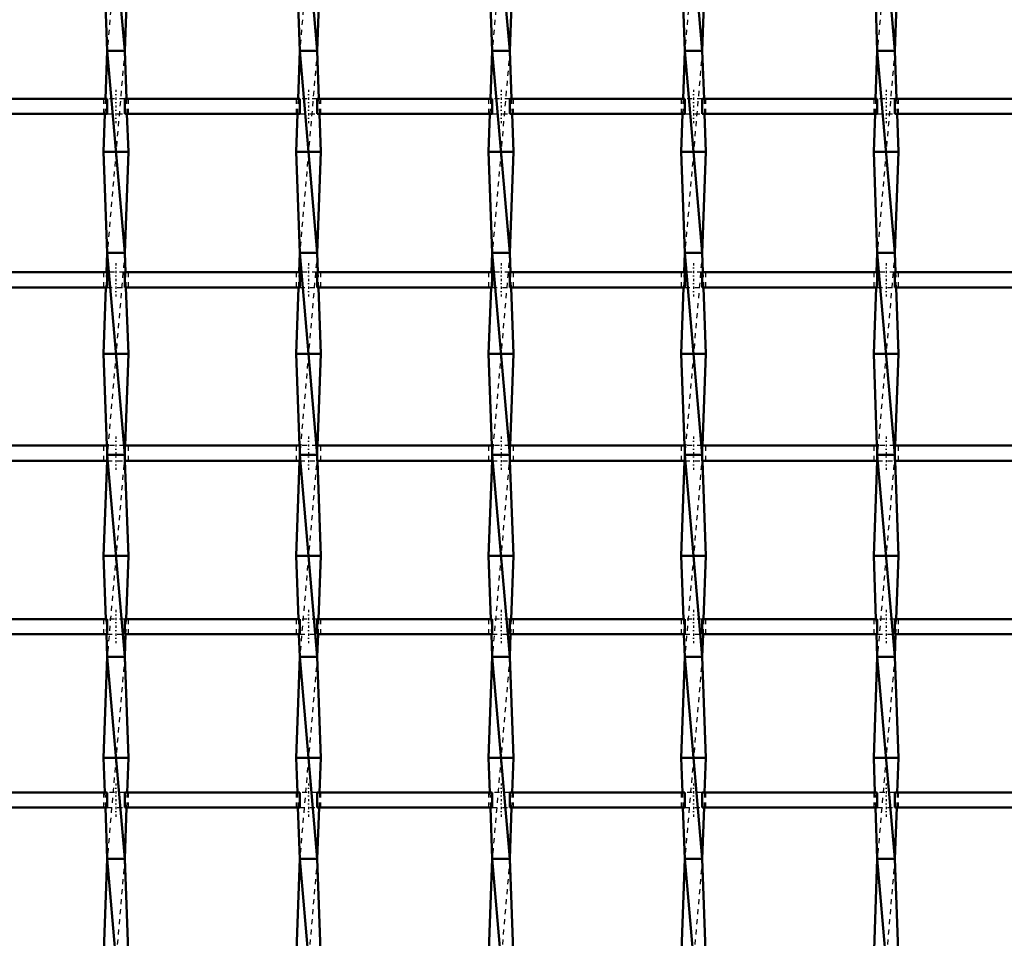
# Model space of a CAD drawing. Header units: millimetres. Extents: x -1015 to 657, y -500 to 954.
# Tile 17 of 30: x -191 to 4, y 41 to 223. Entities that reach past the tile are written whole.
import ezdxf

# ---------------------------------------------------------------- set-up
doc = ezdxf.new("R2010")
doc.units = ezdxf.units.MM
doc.linetypes.add('Center', pattern=[1.5, 0.45, -0.5, 0.05, -0.5])
doc.linetypes.add('Dashed', pattern=[2, 1, -1])
for name, color, linetype, lineweight in [('AM_0', 7, 'Continuous', 50), ('AM_7', 7, 'Center', 25), ('AM_9', 6, 'Dashed', 25)]:
    doc.layers.add(name, color=color, linetype=linetype, lineweight=lineweight)

# ---------------------------------------------------------------- blocks, each defined once
blk = doc.blocks.new('14_4iwjyhk7w29tj7vw6nx54suwa________0_in_LSSP33034383111200100035010_4')
at = {"layer": 'AM_0'}
for p, q in [((-173.18, 257), (-169.72, 217)), ((-173.9, 237), (-173.18, 217)), ((-169, 237), (-169.72, 217)), ((-173.18, 217), (-173.52, 207.48)), ((-173.18, 217), (-169.72, 177)), ((-169.72, 217), (-173.18, 217)), ((-169.72, 217), (-169.38, 207.48)), ((-173.63, 204.48), (-173.9, 197)), ((-169.27, 204.48), (-169, 197)), ((-173.9, 197), (-173.18, 177)), ((-169, 197), (-173.9, 197)), ((-169, 197), (-169.72, 177)), ((-173.18, 177), (-173.32, 173.15)), ((-169.72, 177), (-173.18, 177)), ((-173.18, 177), (-169.72, 137)), ((-169.72, 177), (-169.58, 173.15)), ((-173.43, 170.15), (-173.9, 157)), ((-169.47, 170.15), (-169, 157)), ((-169, 157), (-173.9, 157)), ((-173.9, 157), (-173.25, 138.82)), ((-169, 157), (-169.65, 138.82)), ((-169.72, 137), (-173.18, 137)), ((-173.18, 137), (-169.72, 97)), ((-173.22, 135.82), (-173.9, 117)), ((-169.68, 135.82), (-169, 117)), ((-169, 117), (-173.9, 117)), ((-173.9, 117), (-173.45, 104.49)), ((-169, 117), (-169.45, 104.49)), ((-173.34, 101.49), (-173.18, 97)), ((-169.56, 101.49), (-169.72, 97)), ((-173.18, 97), (-173.9, 77)), ((-173.18, 97), (-169.72, 57)), ((-169.72, 97), (-173.18, 97)), ((-169.72, 97), (-169, 77)), ((-169, 77), (-173.9, 77)), ((-173.9, 77), (-173.65, 70.16)), ((-169, 77), (-169.25, 70.16)), ((-173.55, 67.16), (-173.18, 57)), ((-169.35, 67.16), (-169.72, 57)), ((-173.18, 57), (-173.9, 37)), ((-173.18, 57), (-169.72, 17)), ((-169.72, 57), (-173.18, 57)), ((-169.72, 57), (-169, 37))]:
    blk.add_line(p, q, dxfattribs=at)
at = {"layer": 'AM_9'}
for p, q in [((-169.72, 257), (-173.18, 217)), ((-169.72, 217), (-173.18, 177)), ((-173.52, 207.48), (-173.63, 204.48)), ((-169.38, 207.48), (-169.27, 204.48)), ((-169.72, 177), (-173.18, 137)), ((-173.32, 173.15), (-173.43, 170.15)), ((-169.58, 173.15), (-169.47, 170.15)), ((-173.25, 138.82), (-173.18, 137)), ((-169.65, 138.82), (-169.72, 137)), ((-173.18, 137), (-173.22, 135.82)), ((-169.72, 137), (-173.18, 97)), ((-169.72, 137), (-169.68, 135.82)), ((-173.45, 104.49), (-173.34, 101.49)), ((-169.45, 104.49), (-169.56, 101.49)), ((-169.72, 97), (-173.18, 57)), ((-173.65, 70.16), (-173.55, 67.16)), ((-169.25, 70.16), (-169.35, 67.16)), ((-169.72, 57), (-173.18, 17))]:
    blk.add_line(p, q, dxfattribs=at)
blk = doc.blocks.new('15_zv98bbia5ed8julm2j920gfld________0_in_LSSP33034383111200100035010_4')
at = {"layer": 'AM_0'}
for p, q in [((-135.08, 257), (-131.62, 217)), ((-135.8, 237), (-135.08, 217)), ((-130.9, 237), (-131.62, 217)), ((-135.08, 217), (-135.42, 207.48)), ((-135.08, 217), (-131.62, 177)), ((-131.62, 217), (-135.08, 217)), ((-131.62, 217), (-131.28, 207.48)), ((-135.53, 204.48), (-135.8, 197)), ((-131.17, 204.48), (-130.9, 197)), ((-135.8, 197), (-135.08, 177)), ((-130.9, 197), (-135.8, 197)), ((-130.9, 197), (-131.62, 177)), ((-135.08, 177), (-135.22, 173.15)), ((-131.62, 177), (-135.08, 177)), ((-135.08, 177), (-131.62, 137)), ((-131.62, 177), (-131.48, 173.15)), ((-135.33, 170.15), (-135.8, 157)), ((-131.37, 170.15), (-130.9, 157)), ((-130.9, 157), (-135.8, 157)), ((-135.8, 157), (-135.15, 138.82)), ((-130.9, 157), (-131.55, 138.82)), ((-131.62, 137), (-135.08, 137)), ((-135.08, 137), (-131.62, 97)), ((-135.12, 135.82), (-135.8, 117)), ((-131.58, 135.82), (-130.9, 117)), ((-130.9, 117), (-135.8, 117)), ((-135.8, 117), (-135.35, 104.49)), ((-130.9, 117), (-131.35, 104.49)), ((-135.24, 101.49), (-135.08, 97)), ((-131.46, 101.49), (-131.62, 97)), ((-135.08, 97), (-135.8, 77)), ((-135.08, 97), (-131.62, 57)), ((-131.62, 97), (-135.08, 97)), ((-131.62, 97), (-130.9, 77)), ((-135.8, 77), (-135.55, 70.16)), ((-130.9, 77), (-135.8, 77)), ((-130.9, 77), (-131.15, 70.16)), ((-135.45, 67.16), (-135.08, 57)), ((-131.25, 67.16), (-131.62, 57)), ((-135.08, 57), (-135.8, 37)), ((-135.08, 57), (-131.62, 17)), ((-131.62, 57), (-135.08, 57)), ((-131.62, 57), (-130.9, 37))]:
    blk.add_line(p, q, dxfattribs=at)
at = {"layer": 'AM_9'}
for p, q in [((-131.62, 257), (-135.08, 217)), ((-131.62, 217), (-135.08, 177)), ((-135.42, 207.48), (-135.53, 204.48)), ((-131.28, 207.48), (-131.17, 204.48)), ((-131.62, 177), (-135.08, 137)), ((-135.22, 173.15), (-135.33, 170.15)), ((-131.48, 173.15), (-131.37, 170.15)), ((-135.15, 138.82), (-135.08, 137)), ((-131.55, 138.82), (-131.62, 137)), ((-135.08, 137), (-135.12, 135.82)), ((-131.62, 137), (-135.08, 97)), ((-131.62, 137), (-131.58, 135.82)), ((-135.35, 104.49), (-135.24, 101.49)), ((-131.35, 104.49), (-131.46, 101.49)), ((-131.62, 97), (-135.08, 57)), ((-135.55, 70.16), (-135.45, 67.16)), ((-131.15, 70.16), (-131.25, 67.16)), ((-131.62, 57), (-135.08, 17))]:
    blk.add_line(p, q, dxfattribs=at)
blk = doc.blocks.new('16_krwz6wxorlvjbod8znfuz2aag________0_in_LSSP33034383111200100035010_4')
at = {"layer": 'AM_0'}
for p, q in [((-96.98, 257), (-93.52, 217)), ((-97.7, 237), (-96.98, 217)), ((-92.8, 237), (-93.52, 217)), ((-96.98, 217), (-97.32, 207.48)), ((-96.98, 217), (-93.52, 177)), ((-93.52, 217), (-96.98, 217)), ((-93.52, 217), (-93.18, 207.48)), ((-97.43, 204.48), (-97.7, 197)), ((-93.07, 204.48), (-92.8, 197)), ((-92.8, 197), (-97.7, 197)), ((-97.7, 197), (-96.98, 177)), ((-92.8, 197), (-93.52, 177)), ((-96.98, 177), (-97.12, 173.15)), ((-93.52, 177), (-96.98, 177)), ((-96.98, 177), (-93.52, 137)), ((-93.52, 177), (-93.38, 173.15)), ((-97.23, 170.15), (-97.7, 157)), ((-93.27, 170.15), (-92.8, 157)), ((-92.8, 157), (-97.7, 157)), ((-97.7, 157), (-97.05, 138.82)), ((-92.8, 157), (-93.45, 138.82)), ((-93.52, 137), (-96.98, 137)), ((-96.98, 137), (-93.52, 97)), ((-97.02, 135.82), (-97.7, 117)), ((-93.48, 135.82), (-92.8, 117)), ((-92.8, 117), (-97.7, 117)), ((-97.7, 117), (-97.25, 104.49)), ((-92.8, 117), (-93.25, 104.49)), ((-97.14, 101.49), (-96.98, 97)), ((-93.36, 101.49), (-93.52, 97)), ((-96.98, 97), (-97.7, 77)), ((-96.98, 97), (-93.52, 57)), ((-93.52, 97), (-96.98, 97)), ((-93.52, 97), (-92.8, 77)), ((-97.7, 77), (-97.45, 70.16)), ((-92.8, 77), (-97.7, 77)), ((-92.8, 77), (-93.05, 70.16)), ((-97.35, 67.16), (-96.98, 57)), ((-93.15, 67.16), (-93.52, 57)), ((-96.98, 57), (-97.7, 37)), ((-96.98, 57), (-93.52, 17)), ((-93.52, 57), (-96.98, 57)), ((-93.52, 57), (-92.8, 37))]:
    blk.add_line(p, q, dxfattribs=at)
at = {"layer": 'AM_9'}
for p, q in [((-93.52, 257), (-96.98, 217)), ((-93.52, 217), (-96.98, 177)), ((-97.32, 207.48), (-97.43, 204.48)), ((-93.18, 207.48), (-93.07, 204.48)), ((-93.52, 177), (-96.98, 137)), ((-97.12, 173.15), (-97.23, 170.15)), ((-93.38, 173.15), (-93.27, 170.15)), ((-97.05, 138.82), (-96.98, 137)), ((-93.45, 138.82), (-93.52, 137)), ((-96.98, 137), (-97.02, 135.82)), ((-93.52, 137), (-96.98, 97)), ((-93.52, 137), (-93.48, 135.82)), ((-97.25, 104.49), (-97.14, 101.49)), ((-93.25, 104.49), (-93.36, 101.49)), ((-93.52, 97), (-96.98, 57)), ((-97.45, 70.16), (-97.35, 67.16)), ((-93.05, 70.16), (-93.15, 67.16)), ((-93.52, 57), (-96.98, 17))]:
    blk.add_line(p, q, dxfattribs=at)
blk = doc.blocks.new('17_45l0xi1p6qkeiqs9idu94pm8h________0_in_LSSP33034383111200100035010_4')
at = {"layer": 'AM_0'}
for p, q in [((-58.88, 257), (-55.42, 217)), ((-59.6, 237), (-58.88, 217)), ((-54.7, 237), (-55.42, 217)), ((-58.88, 217), (-59.22, 207.48)), ((-58.88, 217), (-55.42, 177)), ((-55.42, 217), (-58.88, 217)), ((-55.42, 217), (-55.08, 207.48)), ((-59.33, 204.48), (-59.6, 197)), ((-54.97, 204.48), (-54.7, 197)), ((-54.7, 197), (-59.6, 197)), ((-59.6, 197), (-58.88, 177)), ((-54.7, 197), (-55.42, 177)), ((-58.88, 177), (-59.02, 173.15)), ((-58.88, 177), (-55.42, 137)), ((-55.42, 177), (-58.88, 177)), ((-55.42, 177), (-55.28, 173.15)), ((-59.13, 170.15), (-59.6, 157)), ((-55.17, 170.15), (-54.7, 157)), ((-54.7, 157), (-59.6, 157)), ((-59.6, 157), (-58.95, 138.82)), ((-54.7, 157), (-55.35, 138.82)), ((-58.88, 137), (-55.42, 97)), ((-55.42, 137), (-58.88, 137)), ((-58.92, 135.82), (-59.6, 117)), ((-55.38, 135.82), (-54.7, 117)), ((-59.6, 117), (-59.15, 104.49)), ((-54.7, 117), (-59.6, 117)), ((-54.7, 117), (-55.15, 104.49)), ((-59.04, 101.49), (-58.88, 97)), ((-55.26, 101.49), (-55.42, 97)), ((-58.88, 97), (-59.6, 77)), ((-58.88, 97), (-55.42, 57)), ((-55.42, 97), (-58.88, 97)), ((-55.42, 97), (-54.7, 77)), ((-59.6, 77), (-59.35, 70.16)), ((-54.7, 77), (-59.6, 77)), ((-54.7, 77), (-54.95, 70.16)), ((-59.25, 67.16), (-58.88, 57)), ((-55.05, 67.16), (-55.42, 57)), ((-58.88, 57), (-59.6, 37)), ((-58.88, 57), (-55.42, 17)), ((-55.42, 57), (-58.88, 57)), ((-55.42, 57), (-54.7, 37))]:
    blk.add_line(p, q, dxfattribs=at)
at = {"layer": 'AM_9'}
for p, q in [((-55.42, 257), (-58.88, 217)), ((-55.42, 217), (-58.88, 177)), ((-59.22, 207.48), (-59.33, 204.48)), ((-55.08, 207.48), (-54.97, 204.48)), ((-55.42, 177), (-58.88, 137)), ((-59.02, 173.15), (-59.13, 170.15)), ((-55.28, 173.15), (-55.17, 170.15)), ((-58.95, 138.82), (-58.88, 137)), ((-55.35, 138.82), (-55.42, 137)), ((-58.88, 137), (-58.92, 135.82)), ((-55.42, 137), (-58.88, 97)), ((-55.42, 137), (-55.38, 135.82)), ((-59.15, 104.49), (-59.04, 101.49)), ((-55.15, 104.49), (-55.26, 101.49)), ((-55.42, 97), (-58.88, 57)), ((-59.35, 70.16), (-59.25, 67.16)), ((-54.95, 70.16), (-55.05, 67.16)), ((-55.42, 57), (-58.88, 17))]:
    blk.add_line(p, q, dxfattribs=at)
blk = doc.blocks.new('18_gefbcjdakf21fhromvt8umatd________0_in_LSSP33034383111200100035010_4')
at = {"layer": 'AM_0'}
for p, q in [((-20.78, 257), (-17.32, 217)), ((-21.5, 237), (-20.78, 217)), ((-16.6, 237), (-17.32, 217)), ((-20.78, 217), (-21.12, 207.48)), ((-20.78, 217), (-17.32, 177)), ((-17.32, 217), (-20.78, 217)), ((-17.32, 217), (-16.98, 207.48)), ((-21.23, 204.48), (-21.5, 197)), ((-16.87, 204.48), (-16.6, 197)), ((-16.6, 197), (-21.5, 197)), ((-21.5, 197), (-20.78, 177)), ((-16.6, 197), (-17.32, 177)), ((-20.78, 177), (-20.92, 173.15)), ((-20.78, 177), (-17.32, 137)), ((-17.32, 177), (-20.78, 177)), ((-17.32, 177), (-17.18, 173.15)), ((-21.03, 170.15), (-21.5, 157)), ((-17.07, 170.15), (-16.6, 157)), ((-16.6, 157), (-21.5, 157)), ((-21.5, 157), (-20.85, 138.82)), ((-16.6, 157), (-17.25, 138.82)), ((-20.78, 137), (-17.32, 97)), ((-17.32, 137), (-20.78, 137)), ((-20.82, 135.82), (-21.5, 117)), ((-17.28, 135.82), (-16.6, 117)), ((-21.5, 117), (-21.05, 104.49)), ((-16.6, 117), (-21.5, 117)), ((-16.6, 117), (-17.05, 104.49)), ((-20.94, 101.49), (-20.78, 97)), ((-17.16, 101.49), (-17.32, 97)), ((-20.78, 97), (-21.5, 77)), ((-20.78, 97), (-17.32, 57)), ((-17.32, 97), (-20.78, 97)), ((-17.32, 97), (-16.6, 77)), ((-21.5, 77), (-21.25, 70.16)), ((-16.6, 77), (-21.5, 77)), ((-16.6, 77), (-16.85, 70.16)), ((-21.15, 67.16), (-20.78, 57)), ((-16.95, 67.16), (-17.32, 57)), ((-20.78, 57), (-21.5, 37)), ((-20.78, 57), (-17.32, 17)), ((-17.32, 57), (-20.78, 57)), ((-17.32, 57), (-16.6, 37))]:
    blk.add_line(p, q, dxfattribs=at)
at = {"layer": 'AM_9'}
for p, q in [((-17.32, 257), (-20.78, 217)), ((-17.32, 217), (-20.78, 177)), ((-21.12, 207.48), (-21.23, 204.48)), ((-16.98, 207.48), (-16.87, 204.48)), ((-17.32, 177), (-20.78, 137)), ((-20.92, 173.15), (-21.03, 170.15)), ((-17.18, 173.15), (-17.07, 170.15)), ((-20.85, 138.82), (-20.78, 137)), ((-17.25, 138.82), (-17.32, 137)), ((-20.78, 137), (-20.82, 135.82)), ((-17.32, 137), (-20.78, 97)), ((-17.32, 137), (-17.28, 135.82)), ((-21.05, 104.49), (-20.94, 101.49)), ((-17.05, 104.49), (-17.16, 101.49)), ((-17.32, 97), (-20.78, 57)), ((-21.25, 70.16), (-21.15, 67.16)), ((-16.85, 70.16), (-16.95, 67.16)), ((-17.32, 57), (-20.78, 17))]:
    blk.add_line(p, q, dxfattribs=at)
blk = doc.blocks.new('52_ipgpvthpejcdobzwndht1g5pd________0_in_LSSP33034383111200100035010_4')
at = {"layer": 'AM_0'}
for p, q in [((-173.18, 70.16), (-207.82, 70.16)), ((-173.18, 70.16), (-173.18, 67.16)), ((-135.08, 70.16), (-169.72, 70.16)), ((-169.72, 67.16), (-169.72, 70.16)), ((-135.08, 70.16), (-135.08, 67.16)), ((-131.62, 67.16), (-131.62, 70.16)), ((-96.98, 70.16), (-131.62, 70.16)), ((-96.98, 70.16), (-96.98, 67.16)), ((-58.88, 70.16), (-93.52, 70.16)), ((-93.52, 67.16), (-93.52, 70.16)), ((-58.88, 70.16), (-58.88, 67.16)), ((-20.78, 70.16), (-55.42, 70.16)), ((-55.42, 67.16), (-55.42, 70.16)), ((-20.78, 70.16), (-20.78, 67.16)), ((-17.32, 67.16), (-17.32, 70.16)), ((17.32, 70.16), (-17.32, 70.16)), ((-173.18, 67.16), (-207.82, 67.16)), ((-135.08, 67.16), (-169.72, 67.16)), ((-96.98, 67.16), (-131.62, 67.16)), ((-58.88, 67.16), (-93.52, 67.16)), ((-20.78, 67.16), (-55.42, 67.16)), ((17.32, 67.16), (-17.32, 67.16))]:
    blk.add_line(p, q, dxfattribs=at)
at = {"layer": 'AM_7'}
for p, q in [((-171.45, 71.96), (-171.45, 65.36)), ((-133.35, 71.96), (-133.35, 65.36)), ((-95.25, 71.96), (-95.25, 65.36)), ((-57.15, 71.96), (-57.15, 65.36)), ((-19.05, 71.96), (-19.05, 65.36))]:
    blk.add_line(p, q, dxfattribs=at)
at = {"layer": 'AM_9'}
for p, q in [((-173.9, 70.16), (-173.9, 67.16)), ((-169.72, 70.16), (-173.18, 70.16)), ((-169, 67.16), (-169, 70.16)), ((-135.8, 70.16), (-135.8, 67.16)), ((-131.62, 70.16), (-135.08, 70.16)), ((-130.9, 67.16), (-130.9, 70.16)), ((-97.7, 70.16), (-97.7, 67.16)), ((-93.52, 70.16), (-96.98, 70.16)), ((-92.8, 67.16), (-92.8, 70.16)), ((-59.6, 70.16), (-59.6, 67.16)), ((-55.42, 70.16), (-58.88, 70.16)), ((-54.7, 67.16), (-54.7, 70.16)), ((-21.5, 70.16), (-21.5, 67.16)), ((-17.32, 70.16), (-20.78, 70.16)), ((-16.6, 67.16), (-16.6, 70.16)), ((-173.18, 67.16), (-169.72, 67.16)), ((-135.08, 67.16), (-131.62, 67.16)), ((-96.98, 67.16), (-93.52, 67.16)), ((-58.88, 67.16), (-55.42, 67.16)), ((-20.78, 67.16), (-17.32, 67.16))]:
    blk.add_line(p, q, dxfattribs=at)
blk = doc.blocks.new('53_y44dokzhn5u8ehwfe2oec5k9a________0_in_LSSP33034383111200100035010_4')
at = {"layer": 'AM_0'}
for p, q in [((-173.18, 104.49), (-207.82, 104.49)), ((-173.18, 104.49), (-173.18, 101.49)), ((-135.08, 104.49), (-169.72, 104.49)), ((-169.72, 101.49), (-169.72, 104.49)), ((-135.08, 104.49), (-135.08, 101.49)), ((-96.98, 104.49), (-131.62, 104.49)), ((-131.62, 101.49), (-131.62, 104.49)), ((-96.98, 104.49), (-96.98, 101.49)), ((-58.88, 104.49), (-93.52, 104.49)), ((-93.52, 101.49), (-93.52, 104.49)), ((-58.88, 104.49), (-58.88, 101.49)), ((-20.78, 104.49), (-55.42, 104.49)), ((-55.42, 101.49), (-55.42, 104.49)), ((-20.78, 104.49), (-20.78, 101.49)), ((-17.32, 101.49), (-17.32, 104.49)), ((17.32, 104.49), (-17.32, 104.49)), ((-173.18, 101.49), (-207.82, 101.49)), ((-135.08, 101.49), (-169.72, 101.49)), ((-96.98, 101.49), (-131.62, 101.49)), ((-58.88, 101.49), (-93.52, 101.49)), ((-20.78, 101.49), (-55.42, 101.49)), ((17.32, 101.49), (-17.32, 101.49))]:
    blk.add_line(p, q, dxfattribs=at)
at = {"layer": 'AM_7'}
for p, q in [((-171.45, 106.29), (-171.45, 99.69)), ((-133.35, 106.29), (-133.35, 99.69)), ((-95.25, 106.29), (-95.25, 99.69)), ((-57.15, 106.29), (-57.15, 99.69)), ((-19.05, 106.29), (-19.05, 99.69))]:
    blk.add_line(p, q, dxfattribs=at)
at = {"layer": 'AM_9'}
for p, q in [((-173.9, 104.49), (-173.9, 101.49)), ((-169.72, 104.49), (-173.18, 104.49)), ((-169, 101.49), (-169, 104.49)), ((-135.8, 104.49), (-135.8, 101.49)), ((-131.62, 104.49), (-135.08, 104.49)), ((-130.9, 101.49), (-130.9, 104.49)), ((-97.7, 104.49), (-97.7, 101.49)), ((-93.52, 104.49), (-96.98, 104.49)), ((-92.8, 101.49), (-92.8, 104.49)), ((-59.6, 104.49), (-59.6, 101.49)), ((-55.42, 104.49), (-58.88, 104.49)), ((-54.7, 101.49), (-54.7, 104.49)), ((-21.5, 104.49), (-21.5, 101.49)), ((-17.32, 104.49), (-20.78, 104.49)), ((-16.6, 101.49), (-16.6, 104.49)), ((-173.18, 101.49), (-169.72, 101.49)), ((-135.08, 101.49), (-131.62, 101.49)), ((-96.98, 101.49), (-93.52, 101.49)), ((-58.88, 101.49), (-55.42, 101.49)), ((-20.78, 101.49), (-17.32, 101.49))]:
    blk.add_line(p, q, dxfattribs=at)
blk = doc.blocks.new('54_hsg6ghudco8a8oyywpl2ultyo________0_in_LSSP33034383111200100035010_4')
at = {"layer": 'AM_0'}
for p, q in [((-173.18, 138.82), (-207.82, 138.82)), ((-173.18, 138.82), (-173.18, 135.82)), ((-135.08, 138.82), (-169.72, 138.82)), ((-169.72, 135.82), (-169.72, 138.82)), ((-135.08, 138.82), (-135.08, 135.82)), ((-96.98, 138.82), (-131.62, 138.82)), ((-131.62, 135.82), (-131.62, 138.82)), ((-96.98, 138.82), (-96.98, 135.82)), ((-58.88, 138.82), (-93.52, 138.82)), ((-93.52, 135.82), (-93.52, 138.82)), ((-58.88, 138.82), (-58.88, 135.82)), ((-20.78, 138.82), (-55.42, 138.82)), ((-55.42, 135.82), (-55.42, 138.82)), ((-20.78, 138.82), (-20.78, 135.82)), ((17.32, 138.82), (-17.32, 138.82)), ((-17.32, 135.82), (-17.32, 138.82)), ((-173.18, 135.82), (-207.82, 135.82)), ((-135.08, 135.82), (-169.72, 135.82)), ((-96.98, 135.82), (-131.62, 135.82)), ((-58.88, 135.82), (-93.52, 135.82)), ((-20.78, 135.82), (-55.42, 135.82)), ((17.32, 135.82), (-17.32, 135.82))]:
    blk.add_line(p, q, dxfattribs=at)
at = {"layer": 'AM_7'}
for p, q in [((-171.45, 140.62), (-171.45, 134.02)), ((-133.35, 140.62), (-133.35, 134.02)), ((-95.25, 140.62), (-95.25, 134.02)), ((-57.15, 140.62), (-57.15, 134.02)), ((-19.05, 140.62), (-19.05, 134.02))]:
    blk.add_line(p, q, dxfattribs=at)
at = {"layer": 'AM_9'}
for p, q in [((-173.9, 138.82), (-173.9, 135.82)), ((-169.72, 138.82), (-173.18, 138.82)), ((-169, 135.82), (-169, 138.82)), ((-135.8, 138.82), (-135.8, 135.82)), ((-131.62, 138.82), (-135.08, 138.82)), ((-130.9, 135.82), (-130.9, 138.82)), ((-97.7, 138.82), (-97.7, 135.82)), ((-93.52, 138.82), (-96.98, 138.82)), ((-92.8, 135.82), (-92.8, 138.82)), ((-59.6, 138.82), (-59.6, 135.82)), ((-55.42, 138.82), (-58.88, 138.82)), ((-54.7, 135.82), (-54.7, 138.82)), ((-21.5, 138.82), (-21.5, 135.82)), ((-17.32, 138.82), (-20.78, 138.82)), ((-16.6, 135.82), (-16.6, 138.82)), ((-173.18, 135.82), (-169.72, 135.82)), ((-135.08, 135.82), (-131.62, 135.82)), ((-96.98, 135.82), (-93.52, 135.82)), ((-58.88, 135.82), (-55.42, 135.82)), ((-20.78, 135.82), (-17.32, 135.82))]:
    blk.add_line(p, q, dxfattribs=at)
blk = doc.blocks.new('55_hb8l84mvoc24lbmwrcy8w7msd________0_in_LSSP33034383111200100035010_4')
at = {"layer": 'AM_0'}
for p, q in [((-173.18, 173.15), (-207.82, 173.15)), ((-173.18, 173.15), (-173.18, 170.15)), ((-135.08, 173.15), (-169.72, 173.15)), ((-169.72, 170.15), (-169.72, 173.15)), ((-135.08, 173.15), (-135.08, 170.15)), ((-131.62, 170.15), (-131.62, 173.15)), ((-96.98, 173.15), (-131.62, 173.15)), ((-96.98, 173.15), (-96.98, 170.15)), ((-58.88, 173.15), (-93.52, 173.15)), ((-93.52, 170.15), (-93.52, 173.15)), ((-58.88, 173.15), (-58.88, 170.15)), ((-20.78, 173.15), (-55.42, 173.15)), ((-55.42, 170.15), (-55.42, 173.15)), ((-20.78, 173.15), (-20.78, 170.15)), ((17.32, 173.15), (-17.32, 173.15)), ((-17.32, 170.15), (-17.32, 173.15)), ((-173.18, 170.15), (-207.82, 170.15)), ((-135.08, 170.15), (-169.72, 170.15)), ((-96.98, 170.15), (-131.62, 170.15)), ((-58.88, 170.15), (-93.52, 170.15)), ((-20.78, 170.15), (-55.42, 170.15)), ((17.32, 170.15), (-17.32, 170.15))]:
    blk.add_line(p, q, dxfattribs=at)
at = {"layer": 'AM_7'}
for p, q in [((-171.45, 174.95), (-171.45, 168.35)), ((-133.35, 174.95), (-133.35, 168.35)), ((-95.25, 174.95), (-95.25, 168.35)), ((-57.15, 174.95), (-57.15, 168.35)), ((-19.05, 174.95), (-19.05, 168.35))]:
    blk.add_line(p, q, dxfattribs=at)
at = {"layer": 'AM_9'}
for p, q in [((-173.9, 173.15), (-173.9, 170.15)), ((-169.72, 173.15), (-173.18, 173.15)), ((-169, 170.15), (-169, 173.15)), ((-135.8, 173.15), (-135.8, 170.15)), ((-131.62, 173.15), (-135.08, 173.15)), ((-130.9, 170.15), (-130.9, 173.15)), ((-97.7, 173.15), (-97.7, 170.15)), ((-93.52, 173.15), (-96.98, 173.15)), ((-92.8, 170.15), (-92.8, 173.15)), ((-59.6, 173.15), (-59.6, 170.15)), ((-55.42, 173.15), (-58.88, 173.15)), ((-54.7, 170.15), (-54.7, 173.15)), ((-21.5, 173.15), (-21.5, 170.15)), ((-17.32, 173.15), (-20.78, 173.15)), ((-16.6, 170.15), (-16.6, 173.15)), ((-173.18, 170.15), (-169.72, 170.15)), ((-135.08, 170.15), (-131.62, 170.15)), ((-96.98, 170.15), (-93.52, 170.15)), ((-58.88, 170.15), (-55.42, 170.15)), ((-20.78, 170.15), (-17.32, 170.15))]:
    blk.add_line(p, q, dxfattribs=at)
blk = doc.blocks.new('56_ddyz2kfce8iee5w0p2a1srsmc________0_in_LSSP33034383111200100035010_4')
at = {"layer": 'AM_0'}
for p, q in [((-173.18, 207.48), (-207.82, 207.48)), ((-173.18, 207.48), (-173.18, 204.48)), ((-135.08, 207.48), (-169.72, 207.48)), ((-169.72, 204.48), (-169.72, 207.48)), ((-135.08, 207.48), (-135.08, 204.48)), ((-131.62, 204.48), (-131.62, 207.48)), ((-96.98, 207.48), (-131.62, 207.48)), ((-96.98, 207.48), (-96.98, 204.48)), ((-58.88, 207.48), (-93.52, 207.48)), ((-93.52, 204.48), (-93.52, 207.48)), ((-58.88, 207.48), (-58.88, 204.48)), ((-20.78, 207.48), (-55.42, 207.48)), ((-55.42, 204.48), (-55.42, 207.48)), ((-20.78, 207.48), (-20.78, 204.48)), ((-17.32, 204.48), (-17.32, 207.48)), ((17.32, 207.48), (-17.32, 207.48)), ((-173.18, 204.48), (-207.82, 204.48)), ((-135.08, 204.48), (-169.72, 204.48)), ((-96.98, 204.48), (-131.62, 204.48)), ((-58.88, 204.48), (-93.52, 204.48)), ((-20.78, 204.48), (-55.42, 204.48)), ((17.32, 204.48), (-17.32, 204.48))]:
    blk.add_line(p, q, dxfattribs=at)
at = {"layer": 'AM_7'}
for p, q in [((-171.45, 209.28), (-171.45, 202.68)), ((-133.35, 209.28), (-133.35, 202.68)), ((-95.25, 209.28), (-95.25, 202.68)), ((-57.15, 209.28), (-57.15, 202.68)), ((-19.05, 209.28), (-19.05, 202.68))]:
    blk.add_line(p, q, dxfattribs=at)
at = {"layer": 'AM_9'}
for p, q in [((-173.9, 207.48), (-173.9, 204.48)), ((-169.72, 207.48), (-173.18, 207.48)), ((-169, 204.48), (-169, 207.48)), ((-135.8, 207.48), (-135.8, 204.48)), ((-131.62, 207.48), (-135.08, 207.48)), ((-130.9, 204.48), (-130.9, 207.48)), ((-97.7, 207.48), (-97.7, 204.48)), ((-93.52, 207.48), (-96.98, 207.48)), ((-92.8, 204.48), (-92.8, 207.48)), ((-59.6, 207.48), (-59.6, 204.48)), ((-55.42, 207.48), (-58.88, 207.48)), ((-54.7, 204.48), (-54.7, 207.48)), ((-21.5, 207.48), (-21.5, 204.48)), ((-17.32, 207.48), (-20.78, 207.48)), ((-16.6, 204.48), (-16.6, 207.48)), ((-173.18, 204.48), (-169.72, 204.48)), ((-135.08, 204.48), (-131.62, 204.48)), ((-96.98, 204.48), (-93.52, 204.48)), ((-58.88, 204.48), (-55.42, 204.48)), ((-20.78, 204.48), (-17.32, 204.48))]:
    blk.add_line(p, q, dxfattribs=at)

msp = doc.modelspace()

# ---------------------------------------------------------------- block references
for name in ['14_4iwjyhk7w29tj7vw6nx54suwa________0_in_LSSP33034383111200100035010_4', '15_zv98bbia5ed8julm2j920gfld________0_in_LSSP33034383111200100035010_4', '16_krwz6wxorlvjbod8znfuz2aag________0_in_LSSP33034383111200100035010_4', '17_45l0xi1p6qkeiqs9idu94pm8h________0_in_LSSP33034383111200100035010_4', '18_gefbcjdakf21fhromvt8umatd________0_in_LSSP33034383111200100035010_4', '56_ddyz2kfce8iee5w0p2a1srsmc________0_in_LSSP33034383111200100035010_4', '55_hb8l84mvoc24lbmwrcy8w7msd________0_in_LSSP33034383111200100035010_4', '54_hsg6ghudco8a8oyywpl2ultyo________0_in_LSSP33034383111200100035010_4', '53_y44dokzhn5u8ehwfe2oec5k9a________0_in_LSSP33034383111200100035010_4', '52_ipgpvthpejcdobzwndht1g5pd________0_in_LSSP33034383111200100035010_4']:
    msp.add_blockref(name, (0, 0))

doc.saveas('drawing.dxf')
